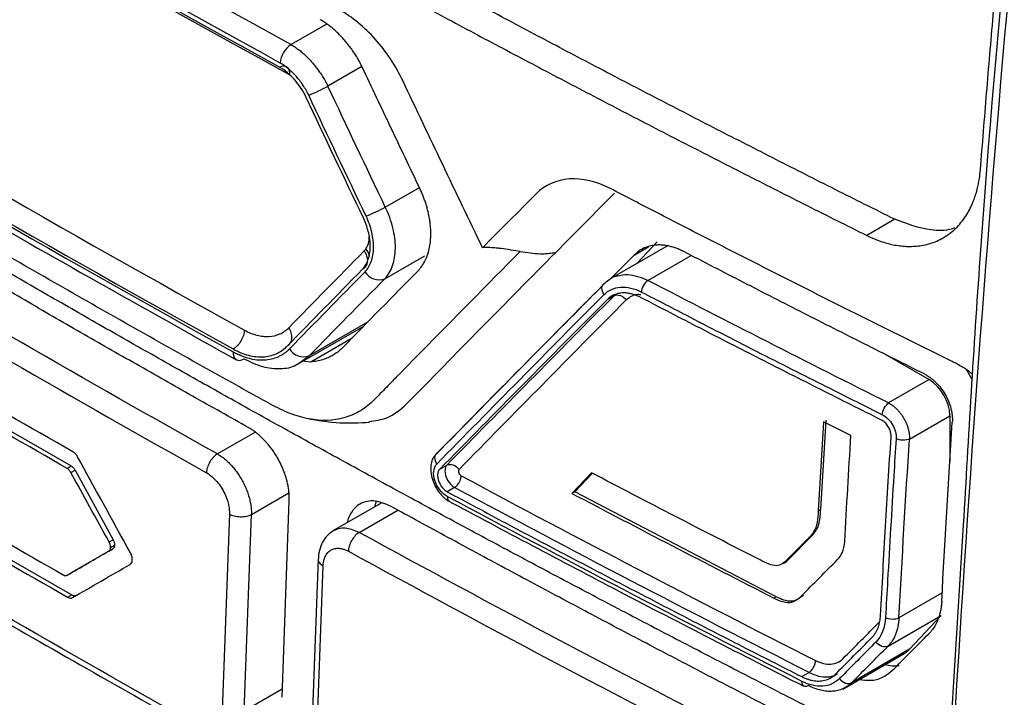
# Model space of a CAD drawing. Header units: millimetres. Extents: x -1263 to 1500, y -1080 to 1468.
# Tile 148 of 166: x 1074 to 1099, y 1019 to 1036. Entities that reach past the tile are written whole.
import ezdxf

# ---------------------------------------------------------------- set-up
doc = ezdxf.new("R2010")
doc.units = ezdxf.units.MM

msp = doc.modelspace()

# ---------------------------------------------------------------- linework, layer by layer
at = {"color": 250, "linetype": 'Continuous', "lineweight": 25}
for p, q in [((1080.648, 1035.246), (1081.553, 1035.768)), ((1082.455, 1034.684), (1081.59, 1034.184)), ((1083.05, 1031.108), (1083.918, 1031.609)), ((1089.384, 1029.889), (1089.755, 1030.104)), ((1083.038, 1029.287), (1084.053, 1029.873)), ((1089.732, 1029.245), (1090.835, 1029.882)), ((1081.117, 1027.33), (1082.606, 1028.19)), ((1080.836, 1027.133), (1081.117, 1027.33)), ((1079.725, 1025.377), (1078.774, 1024.828)), ((1079.641, 1023.288), (1080.594, 1023.838)), ((1082.385, 1022.831), (1083.37, 1023.399)), ((1097.226, 1021.294), (1096.123, 1020.657)), ((1080.428, 1018.843), (1079.457, 1018.282))]:
    msp.add_line(p, q, dxfattribs=at)
at = {"color": 7, "linetype": 'Continuous', "lineweight": 25}
for p, q in [((1096.016, 1030.799), (1095.304, 1030.389)), ((1090.249, 1030.135), (1088.773, 1029.283)), ((1089.966, 1030.225), (1089.453, 1029.676)), ((1089.384, 1029.889), (1088.802, 1029.3)), ((1088.872, 1028.855), (1088.695, 1028.752)), ((1080.774, 1027.085), (1082.501, 1028.082)), ((1095.7, 1027.407), (1096.891, 1026.72)), ((1080.927, 1027.197), (1081.15, 1027.171)), ((1097.84, 1026.967), (1097.991, 1026.712)), ((1096.891, 1026.72), (1095.862, 1026.126)), ((1072.023, 1026.26), (1075.054, 1024.523)), ((1094.133, 1023.416), (1094.271, 1025.684)), ((1094.901, 1025.294), (1094.203, 1025.645)), ((1096.391, 1025.206), (1097.421, 1025.801)), ((1097.421, 1025.801), (1097.422, 1024.63)), ((1074.948, 1024.461), (1075.054, 1024.523)), ((1075.045, 1024.357), (1075.151, 1024.418)), ((1075.151, 1024.418), (1076.121, 1022.646)), ((1084.437, 1024.439), (1084.613, 1024.542)), ((1088.299, 1024.348), (1087.8, 1023.824)), ((1087.872, 1023.866), (1088.324, 1024.336)), ((1084.812, 1023.972), (1084.624, 1023.865)), ((1087.872, 1023.866), (1087.8, 1023.824)), ((1092.997, 1021.194), (1087.872, 1023.866)), ((1080.42, 1018.634), (1080.605, 1023.64)), ((1082.813, 1023.623), (1082.772, 1023.477)), ((1082.945, 1023.577), (1081.715, 1022.867)), ((1094.133, 1023.416), (1094.069, 1023.379)), ((1071.775, 1023.13), (1075.067, 1021.243)), ((1079.081, 1023.3), (1078.896, 1018.294)), ((1079.457, 1018.282), (1079.641, 1023.288)), ((1097.761, 1023.015), (1096.987, 1010.595)), ((1076.018, 1022.587), (1076.121, 1022.646)), ((1093.842, 1022.705), (1093.238, 1022.1)), ((1093.302, 1022.137), (1093.905, 1022.741)), ((1093.905, 1022.741), (1093.842, 1022.705)), ((1076.112, 1022.414), (1075.056, 1021.803)), ((1076.009, 1022.354), (1076.113, 1022.414)), ((1076.055, 1022.447), (1076.158, 1022.506)), ((1081.342, 1022.158), (1081.155, 1017.141)), ((1093.302, 1022.137), (1093.238, 1022.1)), ((1081.28, 1016.973), (1081.466, 1021.979)), ((1074.95, 1021.742), (1075.056, 1021.803)), ((1074.962, 1021.182), (1075.067, 1021.243)), ((1075.088, 1021.171), (1075.193, 1021.232)), ((1092.997, 1021.194), (1092.94, 1021.161)), ((1095.847, 1019.937), (1097.198, 1020.717)), ((1097.198, 1020.717), (1096.396, 1019.857)), ((1096.396, 1019.857), (1094.919, 1019.005)), ((1094.694, 1018.844), (1096.257, 1019.747)), ((1093.648, 1019.16), (1093.838, 1019.268))]:
    msp.add_line(p, q, dxfattribs=at)
at = {"color": 250, "linetype": 'Continuous', "lineweight": 25, "flags": 128}
msp.add_lwpolyline([(1081.15, 1027.171), (1081.943, 1027.63), (1082.206, 1027.781)], dxfattribs=at)
at = {"color": 7, "linetype": 'Continuous', "lineweight": 25, "flags": 128}
for points in [[(1079.174, 1027.428), (1079.177, 1027.363), (1079.19, 1027.307), (1079.215, 1027.262), (1079.249, 1027.23), (1079.292, 1027.213), (1079.341, 1027.21), (1079.394, 1027.222), (1079.45, 1027.249)], [(1096.257, 1019.747), (1096.304, 1019.776), (1096.396, 1019.857)]]:
    msp.add_lwpolyline(points, dxfattribs=at)
at = {"color": 7, "linetype": 'Continuous', "lineweight": 25}
for centre, radius, start, end in [((1081.006, 1034.721), 0.634, 124.2658, 174.9603), ((1080.456, 1034.52), 0.179, 65.4193, 122.6242), ((1078.471, 1040.269), 6.837, 292.6077, 297.1421), ((1080.126, 1036.695), 6.305, 292.713, 297.629), ((1082.889, 1029.674), 0.415, 210.8012, 290.9809), ((1080.967, 1027.716), 0.414, 210.8809, 291.3419), ((1096.27, 1025.749), 1.153, 2.6059, 57.395), ((1096.01, 1020.379), 0.942, 255.4214, 277.3893)]:
    msp.add_arc(centre, radius, start, end, dxfattribs=at)
at = {"color": 250, "linetype": 'Continuous', "lineweight": 25}
for centre, radius, start, end in [((1080.413, 1034.516), 0.204, 348.2852, 54.9508), ((1082.247, 1029.78), 0.408, 12.4833, 41.1512)]:
    msp.add_arc(centre, radius, start, end, dxfattribs=at)
at = {"color": 7, "linetype": 'Continuous', "lineweight": 25}
for points, knots in [([(1098.198, 1032.06), (1098.251, 1032.712), (1098.355, 1034.017), (1098.522, 1035.978), (1098.695, 1037.943), (1098.876, 1039.911), (1099.064, 1041.882), (1099.259, 1043.856), (1099.462, 1045.834), (1099.673, 1047.815), (1099.89, 1049.799), (1100.116, 1051.786), (1100.348, 1053.777), (1100.588, 1055.771), (1100.754, 1057.103), (1100.837, 1057.769)], [0, 0, 0, 0, 0.076915, 0.153825, 0.230732, 0.307638, 0.384544, 0.461452, 0.538364, 0.615281, 0.692204, 0.769137, 0.846079, 0.923033, 1, 1, 1, 1]), ([(1088.313, 997.82), (1088.245, 997.789), (1088.01, 997.684), (1087.242, 997.675), (1085.953, 998.385), (1084.393, 999.297), (1082.097, 1000.619), (1078.118, 1002.916), (1071.162, 1006.949), (1064.559, 1010.677), (1059.76, 1013.559), (1058.218, 1014.342), (1057.38, 1015.085), (1056.821, 1015.775), (1056.123, 1016.91), (1055.602, 1018.551), (1054.904, 1020.515), (1052.924, 1026.252), (1050.988, 1031.921), (1049.082, 1037.46), (1048.517, 1039.217), (1048.649, 1040.764), (1048.784, 1043.779), (1048.929, 1046.287), (1049.044, 1048.283)], [0, 0, 0, 0, 0.0045366, 0.015785, 0.0429601, 0.070566, 0.0981719, 0.1632429, 0.2794412, 0.463154, 0.5090821, 0.5319949, 0.543264, 0.5545106, 0.5658073, 0.5923623, 0.6187114, 0.6447354, 0.8213791, 0.8440777, 0.8667393, 0.8895064, 0.9120523, 1, 1, 1, 1]), ([(1099.88, 1048.105), (1099.245, 1041.969), (1098.371, 1033.528), (1097.892, 1025.271), (1097.761, 1023.015)], [0, 0, 0, 0, 0.726758, 1, 1, 1, 1]), ([(1051.599, 1045.792), (1051.537, 1043.979), (1051.467, 1041.94), (1051.279, 1039.488), (1051.715, 1038.163), (1052.278, 1036.365), (1053.159, 1033.608), (1054.698, 1028.825), (1056.138, 1024.327), (1057.338, 1020.785), (1057.704, 1019.511), (1058.212, 1018.563), (1058.755, 1017.828), (1059.492, 1017.267), (1060.321, 1016.781), (1061.538, 1016.015), (1063.66, 1014.718), (1067.644, 1012.303), (1074.021, 1008.547), (1080.887, 1004.726), (1085.931, 1001.92), (1088.151, 1000.807), (1088.865, 1000.867), (1089.47, 1001.172), (1089.948, 1001.961), (1092.137, 1004.732), (1094.452, 1007.892), (1096.617, 1010.723), (1097.029, 1011.262)], [0, 0, 0, 0, 0.069215, 0.077838, 0.095071, 0.112544, 0.140001, 0.189031, 0.276584, 0.293888, 0.311143, 0.319663, 0.328142, 0.341082, 0.35425, 0.367419, 0.398456, 0.453878, 0.552839, 0.691245, 0.760457, 0.77753, 0.786017, 0.794506, 0.811757, 0.82906, 0.967485, 1, 1, 1, 1]), ([(1086.481, 1029.979), (1085.635, 1029.125), (1084.588, 1028.064), (1083.45, 1026.904), (1083.141, 1026.588), (1082.935, 1026.378), (1082.833, 1026.27), (1082.623, 1026.068), (1082.51, 1025.979), (1082.266, 1025.838), (1081.874, 1025.675), (1081.269, 1025.657), (1080.784, 1025.796), (1080.458, 1025.922), (1080.293, 1026.005), (1079.798, 1026.276), (1079.468, 1026.46), (1078.481, 1027.009), (1076.512, 1028.11), (1073.262, 1029.964), (1070.051, 1031.84), (1068.143, 1032.977), (1067.193, 1033.546), (1066.876, 1033.735), (1066.402, 1034.024), (1066.245, 1034.127), (1065.938, 1034.367), (1065.488, 1034.768), (1064.944, 1035.448), (1064.607, 1036.032), (1064.401, 1036.433), (1064.309, 1036.641), (1064.139, 1037.062), (1064.058, 1037.274), (1063.895, 1037.698), (1063.649, 1038.334), (1062.754, 1040.668), (1061.954, 1042.796), (1061.321, 1044.502)], [0, 0, 0, 0, 0.125, 0.15625, 0.171875, 0.171875, 0.1875, 0.1875, 0.203125, 0.203125, 0.21875, 0.25, 0.265625, 0.265625, 0.28125, 0.28125, 0.3125, 0.3125, 0.375, 0.5, 0.625, 0.6875, 0.6875, 0.71875, 0.71875, 0.734375, 0.734375, 0.75, 0.78125, 0.796875, 0.796875, 0.8125, 0.8125, 0.828125, 0.828125, 0.84375, 0.875, 1, 1, 1, 1]), ([(1096.016, 1030.799), (1095.51, 1031.052), (1094.499, 1031.557), (1092.991, 1032.321), (1091.49, 1033.088), (1089.994, 1033.859), (1088.506, 1034.634), (1087.024, 1035.414), (1085.549, 1036.198), (1084.081, 1036.986), (1082.619, 1037.778), (1081.164, 1038.574), (1079.715, 1039.374), (1078.273, 1040.178), (1076.838, 1040.987), (1075.409, 1041.799), (1074.462, 1042.345), (1073.989, 1042.617)], [0, 0, 0, 0, 0.066688, 0.133366, 0.200036, 0.266699, 0.333357, 0.400011, 0.466663, 0.533315, 0.599968, 0.666624, 0.733284, 0.79995, 0.866624, 0.933307, 1, 1, 1, 1]), ([(1073.279, 1042.207), (1073.753, 1041.935), (1074.7, 1041.39), (1076.129, 1040.577), (1077.564, 1039.769), (1079.006, 1038.964), (1080.454, 1038.164), (1081.909, 1037.368), (1083.371, 1036.576), (1084.839, 1035.788), (1086.314, 1035.004), (1087.795, 1034.224), (1089.284, 1033.449), (1090.779, 1032.677), (1092.28, 1031.91), (1093.788, 1031.147), (1094.799, 1030.641), (1095.304, 1030.389)], [0, 0, 0, 0, 0.066692, 0.133374, 0.200047, 0.266712, 0.333372, 0.400027, 0.46668, 0.533332, 0.599985, 0.666639, 0.733298, 0.799961, 0.866632, 0.933311, 1, 1, 1, 1]), ([(1094.895, 1017.835), (1094.399, 1018.087), (1093.406, 1018.591), (1091.924, 1019.353), (1090.447, 1020.117), (1088.978, 1020.886), (1087.514, 1021.658), (1086.057, 1022.433), (1084.606, 1023.213), (1083.162, 1023.996), (1081.724, 1024.782), (1080.292, 1025.572), (1078.866, 1026.366), (1077.447, 1027.164), (1076.034, 1027.965), (1074.627, 1028.77), (1073.227, 1029.578), (1071.833, 1030.39), (1070.445, 1031.206), (1069.063, 1032.025), (1067.688, 1032.848), (1066.319, 1033.675), (1064.957, 1034.505), (1063.6, 1035.339), (1062.25, 1036.176), (1060.907, 1037.018), (1059.569, 1037.862), (1058.238, 1038.711), (1056.913, 1039.563), (1055.595, 1040.418), (1054.721, 1040.992), (1054.284, 1041.278)], [0, 0, 0, 0, 0.034527, 0.069044, 0.103552, 0.138053, 0.172546, 0.207033, 0.241513, 0.275989, 0.31046, 0.344927, 0.379391, 0.413852, 0.448312, 0.482771, 0.517229, 0.551688, 0.586148, 0.620609, 0.655073, 0.68954, 0.724011, 0.758487, 0.792967, 0.827454, 0.861947, 0.896448, 0.930956, 0.965473, 1, 1, 1, 1]), ([(1083.501, 1034.314), (1083.313, 1034.711), (1083.068, 1035.076), (1082.514, 1035.694), (1082.203, 1035.949), (1081.884, 1036.132)], [0, 0, 0, 0, 0.5, 0.5, 1, 1, 1, 1]), ([(1082.466, 1034.665), (1082.447, 1034.705), (1082.407, 1034.785), (1082.341, 1034.902), (1082.27, 1035.016), (1082.194, 1035.127), (1082.114, 1035.234), (1082.03, 1035.337), (1081.944, 1035.434), (1081.855, 1035.526), (1081.764, 1035.612), (1081.672, 1035.69), (1081.579, 1035.762), (1081.486, 1035.826), (1081.423, 1035.861), (1081.392, 1035.879)], [0, 0, 0, 0, 0.076561, 0.153736, 0.23143, 0.309504, 0.387792, 0.466109, 0.544264, 0.622063, 0.699323, 0.775874, 0.851572, 0.926305, 1, 1, 1, 1]), ([(1080.648, 1035.246), (1080.677, 1035.229), (1080.735, 1035.195), (1080.822, 1035.134), (1080.909, 1035.066), (1080.995, 1034.99), (1081.08, 1034.907), (1081.164, 1034.818), (1081.245, 1034.723), (1081.323, 1034.623), (1081.397, 1034.519), (1081.467, 1034.41), (1081.532, 1034.299), (1081.571, 1034.222), (1081.59, 1034.184)], [0, 0, 0, 0, 0.078693, 0.158794, 0.240217, 0.322818, 0.406413, 0.490786, 0.575696, 0.660896, 0.746138, 0.831192, 0.915861, 1, 1, 1, 1]), ([(1065.787, 1035.001), (1067.926, 1033.725), (1072.342, 1031.09), (1076.904, 1028.54), (1079.257, 1027.226)], [0, 0, 0, 0, 0.484377, 1, 1, 1, 1]), ([(1081.03, 1033.912), (1080.989, 1033.999), (1080.897, 1034.155), (1080.791, 1034.293), (1080.681, 1034.419), (1080.622, 1034.476), (1080.497, 1034.582), (1080.432, 1034.63), (1080.359, 1034.67)], [0, 0, 0, 0, 0.25, 0.5, 0.5, 0.75, 0.75, 1, 1, 1, 1]), ([(1081.099, 1033.957), (1081.079, 1033.999), (1081.057, 1034.042), (1081.009, 1034.126), (1080.981, 1034.171), (1080.9, 1034.291), (1080.842, 1034.367), (1080.747, 1034.474), (1080.699, 1034.525), (1080.649, 1034.571), (1080.616, 1034.602), (1080.6, 1034.616), (1080.512, 1034.691), (1080.442, 1034.739), (1080.374, 1034.777)], [0, 0, 0, 0, 0.125, 0.125, 0.25, 0.25, 0.5, 0.5, 0.625, 0.6875, 0.6875, 0.75, 0.75, 1, 1, 1, 1]), ([(1083.927, 1031.589), (1083.682, 1032.102), (1083.193, 1033.126), (1082.708, 1034.153), (1082.466, 1034.665)], [0, 0, 0, 0, 0.500706, 1, 1, 1, 1]), ([(1095.304, 1030.389), (1095.35, 1030.366), (1095.445, 1030.321), (1095.591, 1030.262), (1095.743, 1030.211), (1095.9, 1030.168), (1096.063, 1030.135), (1096.231, 1030.114), (1096.401, 1030.107), (1096.574, 1030.115), (1096.747, 1030.139), (1096.919, 1030.182), (1097.09, 1030.244), (1097.331, 1030.365), (1097.601, 1030.576), (1097.85, 1030.897), (1098.016, 1031.229), (1098.116, 1031.542), (1098.174, 1031.816), (1098.191, 1031.986), (1098.198, 1032.06)], [0, 0, 0, 0, 0.03325, 0.067863, 0.10392, 0.141549, 0.180945, 0.222015, 0.264575, 0.308483, 0.353885, 0.401029, 0.449989, 0.500371, 0.619084, 0.724022, 0.814153, 0.890509, 0.952426, 1, 1, 1, 1]), ([(1088.783, 1031.58), (1088.422, 1031.765), (1088.062, 1031.847), (1087.409, 1031.804), (1087.116, 1031.677), (1086.889, 1031.449)], [0, 0, 0, 0, 0.5, 0.5, 1, 1, 1, 1]), ([(1084.208, 1030.374), (1084.208, 1030.412), (1084.209, 1030.489), (1084.202, 1030.607), (1084.189, 1030.724), (1084.171, 1030.841), (1084.148, 1030.956), (1084.12, 1031.069), (1084.088, 1031.18), (1084.052, 1031.287), (1084.014, 1031.391), (1083.972, 1031.492), (1083.942, 1031.557), (1083.927, 1031.589)], [0, 0, 0, 0, 0.101187, 0.200462, 0.297798, 0.393143, 0.486436, 0.577612, 0.666612, 0.753382, 0.837884, 0.920093, 1, 1, 1, 1]), ([(1097.483, 1027.178), (1096.015, 1027.9), (1093.827, 1028.992), (1091.297, 1030.281), (1090.038, 1030.929), (1089.5, 1031.208), (1089.141, 1031.394), (1088.962, 1031.489), (1088.783, 1031.58)], [0, 0, 0, 0, 0.5, 0.75, 0.875, 0.9375, 0.9375, 1, 1, 1, 1]), ([(1079.574, 1025.494), (1079.096, 1025.762), (1078.139, 1026.299), (1076.713, 1027.108), (1075.292, 1027.921), (1073.878, 1028.737), (1072.47, 1029.557), (1071.068, 1030.381), (1070.139, 1030.933), (1069.675, 1031.209)], [0, 0, 0, 0, 0.142864, 0.285722, 0.428574, 0.571426, 0.714278, 0.857136, 1, 1, 1, 1]), ([(1083.038, 1029.287), (1083.125, 1029.377), (1083.189, 1029.489), (1083.28, 1029.752), (1083.305, 1029.902), (1083.306, 1030.15), (1083.301, 1030.236), (1083.28, 1030.407), (1083.263, 1030.493), (1083.197, 1030.758), (1083.136, 1030.932), (1083.05, 1031.108)], [0, 0, 0, 0, 0.25, 0.25, 0.5, 0.5, 0.625, 0.625, 0.75, 0.75, 1, 1, 1, 1]), ([(1082.533, 1029.462), (1082.6, 1029.529), (1082.652, 1029.618), (1082.728, 1029.828), (1082.749, 1029.943), (1082.752, 1030.134), (1082.749, 1030.199), (1082.733, 1030.332), (1082.722, 1030.398), (1082.671, 1030.613), (1082.623, 1030.749), (1082.561, 1030.878)], [0, 0, 0, 0, 0.25, 0.25, 0.5, 0.5, 0.625, 0.625, 0.75, 0.75, 1, 1, 1, 1]), ([(1082.532, 1029.607), (1082.579, 1029.677), (1082.613, 1029.758), (1082.659, 1029.941), (1082.67, 1030.046), (1082.662, 1030.266), (1082.645, 1030.378), (1082.587, 1030.606), (1082.546, 1030.721), (1082.491, 1030.836)], [0, 0, 0, 0, 0.25, 0.25, 0.5, 0.5, 0.75, 0.75, 1, 1, 1, 1]), ([(1097.54, 1030.584), (1097.512, 1030.573), (1097.331, 1030.502), (1096.821, 1030.503), (1096.326, 1030.685), (1096.016, 1030.799)], [0, 0, 0, 0, 0.065071, 0.414729, 1, 1, 1, 1]), ([(1083.886, 1029.492), (1083.904, 1029.512), (1083.954, 1029.566), (1084.037, 1029.687), (1084.115, 1029.853), (1084.17, 1030.041), (1084.199, 1030.21), (1084.205, 1030.322), (1084.208, 1030.374)], [0, 0, 0, 0, 0.095268, 0.261774, 0.500664, 0.692033, 0.858564, 1, 1, 1, 1]), ([(1090.647, 1029.977), (1090.615, 1029.993), (1090.551, 1030.025), (1090.453, 1030.064), (1090.353, 1030.097), (1090.252, 1030.122), (1090.15, 1030.139), (1090.047, 1030.147), (1089.944, 1030.145), (1089.828, 1030.13), (1089.693, 1030.094), (1089.534, 1030.021), (1089.437, 1029.936), (1089.384, 1029.889)], [0, 0, 0, 0, 0.066491, 0.134646, 0.204467, 0.275953, 0.349106, 0.423927, 0.500416, 0.582253, 0.69281, 0.832068, 1, 1, 1, 1]), ([(1082.51, 1029.994), (1082.536, 1029.956), (1082.559, 1029.912), (1082.589, 1029.819), (1082.595, 1029.77), (1082.587, 1029.679), (1082.573, 1029.638), (1082.529, 1029.57), (1082.5, 1029.544), (1082.468, 1029.527)], [0, 0, 0, 0, 0.25, 0.25, 0.5, 0.5, 0.75, 0.75, 1, 1, 1, 1]), ([(1086.481, 1029.979), (1086.401, 1029.992), (1086.241, 1030.018), (1086.051, 1030.047), (1085.89, 1030.066), (1085.758, 1030.078), (1085.63, 1030.082), (1085.554, 1030.077), (1085.526, 1030.076)], [0, 0, 0, 0, 0.250013, 0.500195, 0.594981, 0.757368, 0.912901, 1, 1, 1, 1]), ([(1086.481, 1029.979), (1086.568, 1029.966), (1086.737, 1029.94), (1086.954, 1029.923), (1087.127, 1029.924), (1087.264, 1029.935), (1087.352, 1029.954), (1087.396, 1029.964)], [0, 0, 0, 0, 0.28467, 0.547032, 0.701161, 0.852085, 1, 1, 1, 1]), ([(1096.779, 1026.859), (1096.264, 1027.116), (1095.234, 1027.631), (1093.698, 1028.409), (1092.168, 1029.191), (1091.154, 1029.715), (1090.647, 1029.977)], [0, 0, 0, 0, 0.250127, 0.500165, 0.750121, 1, 1, 1, 1]), ([(1088.641, 1029.176), (1088.725, 1029.256), (1088.818, 1029.343), (1088.945, 1029.357), (1088.956, 1029.359)], [0, 0, 0, 0, 0.914656, 1, 1, 1, 1]), ([(1088.606, 1029.138), (1087.952, 1028.479), (1086.506, 1027.022), (1085.094, 1025.584), (1084.321, 1024.797)], [0, 0, 0, 0, 0.452481, 1, 1, 1, 1]), ([(1088.618, 1028.883), (1088.584, 1028.931), (1088.56, 1028.995), (1088.569, 1029.109), (1088.601, 1029.154), (1088.641, 1029.176)], [0, 0, 0, 0, 0.5, 0.5, 1, 1, 1, 1]), ([(1089.732, 1029.245), (1089.695, 1029.221), (1089.651, 1029.175), (1089.588, 1029.061), (1089.57, 1028.997), (1089.567, 1028.949)], [0, 0, 0, 0, 0.5, 0.5, 1, 1, 1, 1]), ([(1088.618, 1028.883), (1088.73, 1028.996), (1088.877, 1029.062), (1089.205, 1029.085), (1089.388, 1029.042), (1089.567, 1028.949)], [0, 0, 0, 0, 0.5, 0.5, 1, 1, 1, 1]), ([(1089.548, 1028.811), (1089.518, 1028.826), (1089.458, 1028.856), (1089.364, 1028.889), (1089.269, 1028.913), (1089.171, 1028.926), (1089.07, 1028.926), (1088.955, 1028.908), (1088.821, 1028.86), (1088.74, 1028.791), (1088.695, 1028.752)], [0, 0, 0, 0, 0.092137, 0.188209, 0.288218, 0.392167, 0.500057, 0.624898, 0.791567, 1, 1, 1, 1]), ([(1088.872, 1028.855), (1088.912, 1028.876), (1088.972, 1028.882), (1089.094, 1028.84), (1089.15, 1028.793), (1089.184, 1028.746)], [0, 0, 0, 0, 0.5, 0.5, 1, 1, 1, 1]), ([(1089.567, 1028.949), (1089.974, 1028.738), (1090.989, 1028.213), (1092.592, 1027.392), (1094.23, 1026.563), (1095.26, 1026.048), (1095.701, 1025.827)], [0, 0, 0, 0, 0.200557, 0.500002, 0.786116, 1, 1, 1, 1]), ([(1095.677, 1025.691), (1095.163, 1025.949), (1094.134, 1026.464), (1092.598, 1027.242), (1091.069, 1028.024), (1090.055, 1028.549), (1089.548, 1028.811)], [0, 0, 0, 0, 0.250016, 0.500017, 0.75001, 1, 1, 1, 1]), ([(1079.463, 1027.98), (1079.461, 1027.94), (1079.453, 1027.894), (1079.422, 1027.798), (1079.4, 1027.747), (1079.343, 1027.654), (1079.31, 1027.611), (1079.242, 1027.543), (1079.208, 1027.518), (1079.175, 1027.499)], [0, 0, 0, 0, 0.25, 0.25, 0.5, 0.5, 0.75, 0.75, 1, 1, 1, 1]), ([(1079.463, 1027.98), (1079.569, 1027.921), (1079.675, 1027.878), (1079.835, 1027.837), (1079.888, 1027.827), (1079.989, 1027.816), (1080.039, 1027.814), (1080.187, 1027.821), (1080.278, 1027.842), (1080.45, 1027.919), (1080.526, 1027.972), (1080.592, 1028.039)], [0, 0, 0, 0, 0.25, 0.25, 0.375, 0.375, 0.5, 0.5, 0.75, 0.75, 1, 1, 1, 1]), ([(1080.548, 1027.57), (1080.58, 1027.588), (1080.61, 1027.614), (1080.654, 1027.682), (1080.668, 1027.724), (1080.677, 1027.815), (1080.671, 1027.864), (1080.641, 1027.957), (1080.618, 1028.001), (1080.592, 1028.039)], [0, 0, 0, 0, 0.25, 0.25, 0.5, 0.5, 0.75, 0.75, 1, 1, 1, 1]), ([(1079.174, 1027.428), (1079.22, 1027.405), (1079.279, 1027.376), (1079.334, 1027.351), (1079.357, 1027.341), (1079.367, 1027.337), (1079.373, 1027.334), (1079.374, 1027.333), (1079.445, 1027.303), (1079.514, 1027.28), (1079.649, 1027.246), (1079.715, 1027.233), (1079.844, 1027.219), (1079.907, 1027.217), (1080.097, 1027.227), (1080.213, 1027.254), (1080.347, 1027.314), (1080.387, 1027.334), (1080.431, 1027.36), (1080.45, 1027.372), (1080.462, 1027.38), (1080.469, 1027.385), (1080.514, 1027.416), (1080.56, 1027.454), (1080.611, 1027.503)], [0, 0, 0, 0, 0.0625, 0.09375, 0.109375, 0.117187, 0.117187, 0.125, 0.125, 0.25, 0.25, 0.375, 0.375, 0.5, 0.5, 0.75, 0.75, 0.8125, 0.84375, 0.859375, 0.859375, 0.875, 0.875, 1, 1, 1, 1]), ([(1079.175, 1027.499), (1079.308, 1027.426), (1079.437, 1027.374), (1079.63, 1027.323), (1079.694, 1027.311), (1079.819, 1027.296), (1079.878, 1027.295), (1080.056, 1027.305), (1080.17, 1027.331), (1080.373, 1027.422), (1080.465, 1027.485), (1080.546, 1027.569)], [0, 0, 0, 0, 0.25, 0.25, 0.375, 0.375, 0.5, 0.5, 0.75, 0.75, 1, 1, 1, 1]), ([(1081.965, 1027.535), (1081.937, 1027.508), (1081.882, 1027.455), (1081.793, 1027.387), (1081.697, 1027.326), (1081.585, 1027.27), (1081.455, 1027.221), (1081.306, 1027.185), (1081.202, 1027.176), (1081.15, 1027.171)], [0, 0, 0, 0, 0.1243761, 0.2487036, 0.3734301, 0.4989992, 0.6669875, 0.8336278, 1, 1, 1, 1]), ([(1079.45, 1027.249), (1079.609, 1027.174), (1079.928, 1027.023), (1080.38, 1026.985), (1080.689, 1027.026), (1080.818, 1027.12), (1080.836, 1027.133)], [0, 0, 0, 0, 0.315801, 0.632148, 0.948488, 1, 1, 1, 1]), ([(1097.999, 1026.847), (1097.98, 1026.865), (1097.89, 1026.949), (1097.742, 1027.035), (1097.589, 1027.125), (1097.511, 1027.164), (1097.483, 1027.178)], [0, 0, 0, 0, 0.12067, 0.558462, 0.837021, 1, 1, 1, 1]), ([(1096.779, 1026.859), (1096.803, 1026.845), (1096.853, 1026.819), (1096.926, 1026.77), (1096.997, 1026.714), (1097.088, 1026.63), (1097.194, 1026.509), (1097.302, 1026.346), (1097.389, 1026.169), (1097.45, 1025.987), (1097.486, 1025.803), (1097.484, 1025.689), (1097.483, 1025.633)], [0, 0, 0, 0, 0.06291, 0.125185, 0.187438, 0.250282, 0.375143, 0.500024, 0.623868, 0.749257, 0.875238, 1, 1, 1, 1]), ([(1082.632, 1025.651), (1082.79, 1025.673), (1083.155, 1025.723), (1083.429, 1025.958), (1083.584, 1026.091)], [0, 0, 0, 0, 0.432568, 1, 1, 1, 1]), ([(1095.7, 1025.827), (1095.703, 1025.875), (1095.721, 1025.939), (1095.783, 1026.054), (1095.826, 1026.1), (1095.863, 1026.125)], [0, 0, 0, 0, 0.5, 0.5, 1, 1, 1, 1]), ([(1095.862, 1026.126), (1095.884, 1026.113), (1095.929, 1026.088), (1095.994, 1026.039), (1096.057, 1025.983), (1096.117, 1025.92), (1096.173, 1025.851), (1096.224, 1025.776), (1096.269, 1025.697), (1096.308, 1025.616), (1096.341, 1025.533), (1096.366, 1025.449), (1096.383, 1025.365), (1096.392, 1025.284), (1096.392, 1025.232), (1096.391, 1025.206)], [0, 0, 0, 0, 0.076591, 0.1532209, 0.2298941, 0.3066153, 0.3833888, 0.4602192, 0.537111, 0.6140686, 0.6910966, 0.7681992, 0.8453811, 0.9226465, 1, 1, 1, 1]), ([(1081.126, 1025.716), (1081.381, 1025.676), (1081.885, 1025.596), (1082.394, 1025.621), (1082.645, 1025.633)], [0, 0, 0, 0, 0.506496, 1, 1, 1, 1]), ([(1095.923, 1025.263), (1095.923, 1025.28), (1095.924, 1025.316), (1095.914, 1025.372), (1095.898, 1025.429), (1095.873, 1025.485), (1095.843, 1025.538), (1095.807, 1025.587), (1095.766, 1025.629), (1095.723, 1025.666), (1095.692, 1025.683), (1095.677, 1025.691)], [0, 0, 0, 0, 0.11189, 0.223516, 0.334906, 0.446091, 0.557102, 0.667967, 0.778718, 0.889386, 1, 1, 1, 1]), ([(1095.701, 1025.827), (1095.799, 1025.778), (1095.895, 1025.682), (1096.025, 1025.457), (1096.059, 1025.327), (1096.052, 1025.216)], [0, 0, 0, 0, 0.5, 0.5, 1, 1, 1, 1]), ([(1080.605, 1023.64), (1080.606, 1023.676), (1080.607, 1023.746), (1080.599, 1023.856), (1080.584, 1023.967), (1080.562, 1024.078), (1080.534, 1024.189), (1080.5, 1024.3), (1080.46, 1024.408), (1080.415, 1024.515), (1080.366, 1024.618), (1080.312, 1024.718), (1080.254, 1024.815), (1080.194, 1024.907), (1080.13, 1024.994), (1080.064, 1025.076), (1079.996, 1025.153), (1079.927, 1025.225), (1079.857, 1025.29), (1079.787, 1025.35), (1079.716, 1025.405), (1079.645, 1025.453), (1079.597, 1025.481), (1079.574, 1025.494)], [0, 0, 0, 0, 0.053543, 0.106492, 0.158847, 0.210609, 0.261777, 0.312351, 0.362333, 0.411722, 0.460519, 0.508724, 0.556337, 0.603359, 0.649789, 0.695629, 0.740878, 0.785538, 0.829608, 0.873088, 0.91598, 0.958284, 1, 1, 1, 1]), ([(1095.655, 1020.714), (1095.697, 1021.471), (1095.781, 1022.985), (1095.876, 1024.503), (1095.923, 1025.263)], [0, 0, 0, 0, 0.499888, 1, 1, 1, 1]), ([(1096.052, 1025.216), (1096.032, 1024.9), (1095.984, 1024.14), (1095.912, 1022.94), (1095.842, 1021.739), (1095.801, 1020.982), (1095.783, 1020.665)], [0, 0, 0, 0, 0.207396, 0.499999, 0.790857, 1, 1, 1, 1]), ([(1096.391, 1025.206), (1096.351, 1025.187), (1096.289, 1025.173), (1096.159, 1025.177), (1096.095, 1025.194), (1096.052, 1025.216)], [0, 0, 0, 0, 0.5, 0.5, 1, 1, 1, 1]), ([(1084.382, 1024.863), (1084.342, 1024.841), (1084.31, 1024.795), (1084.3, 1024.68), (1084.323, 1024.616), (1084.357, 1024.568)], [0, 0, 0, 0, 0.5, 0.5, 1, 1, 1, 1]), ([(1078.774, 1024.828), (1078.742, 1024.809), (1078.708, 1024.782), (1078.641, 1024.712), (1078.609, 1024.669), (1078.555, 1024.577), (1078.534, 1024.527), (1078.505, 1024.433), (1078.498, 1024.389), (1078.496, 1024.35)], [0, 0, 0, 0, 0.25, 0.25, 0.5, 0.5, 0.75, 0.75, 1, 1, 1, 1]), ([(1078.774, 1024.828), (1078.801, 1024.812), (1078.857, 1024.779), (1078.94, 1024.718), (1079.022, 1024.648), (1079.104, 1024.568), (1079.184, 1024.479), (1079.26, 1024.382), (1079.333, 1024.277), (1079.401, 1024.165), (1079.462, 1024.047), (1079.516, 1023.923), (1079.562, 1023.797), (1079.599, 1023.668), (1079.625, 1023.539), (1079.641, 1023.41), (1079.641, 1023.329), (1079.641, 1023.288)], [0, 0, 0, 0, 0.058758, 0.118643, 0.179657, 0.2418, 0.305071, 0.369473, 0.435005, 0.501668, 0.569462, 0.638387, 0.708445, 0.779634, 0.851957, 0.925412, 1, 1, 1, 1]), ([(1084.321, 1024.797), (1084.293, 1024.762), (1084.239, 1024.69), (1084.203, 1024.537), (1084.204, 1024.365), (1084.243, 1024.182), (1084.318, 1024.002), (1084.42, 1023.841), (1084.543, 1023.706), (1084.632, 1023.65), (1084.676, 1023.622)], [0, 0, 0, 0, 0.127694, 0.254418, 0.380544, 0.50589, 0.630983, 0.755058, 0.878007, 1, 1, 1, 1]), ([(1074.981, 1024.438), (1074.976, 1024.442), (1074.965, 1024.451), (1074.954, 1024.458), (1074.948, 1024.461)], [0, 0, 0, 0, 0.487125, 1, 1, 1, 1]), ([(1075.023, 1024.391), (1075.017, 1024.4), (1075.004, 1024.417), (1074.989, 1024.431), (1074.981, 1024.438)], [0, 0, 0, 0, 0.501306, 1, 1, 1, 1]), ([(1075.045, 1024.357), (1075.042, 1024.363), (1075.035, 1024.375), (1075.027, 1024.386), (1075.023, 1024.391)], [0, 0, 0, 0, 0.512853, 1, 1, 1, 1]), ([(1075.054, 1024.523), (1075.064, 1024.517), (1075.082, 1024.505), (1075.108, 1024.481), (1075.132, 1024.452), (1075.145, 1024.429), (1075.151, 1024.418)], [0, 0, 0, 0, 0.254771, 0.499595, 0.744627, 1, 1, 1, 1]), ([(1078.496, 1024.35), (1078.514, 1024.34), (1078.545, 1024.322), (1078.589, 1024.29), (1078.661, 1024.233), (1078.803, 1024.094), (1078.964, 1023.848), (1079.05, 1023.596), (1079.074, 1023.449), (1079.081, 1023.365), (1079.081, 1023.325), (1079.081, 1023.3)], [0, 0, 0, 0, 0.056292, 0.095945, 0.141687, 0.287438, 0.570898, 0.784688, 0.892067, 0.93367, 1, 1, 1, 1]), ([(1084.625, 1023.747), (1084.559, 1023.783), (1084.493, 1023.84), (1084.384, 1023.981), (1084.339, 1024.064), (1084.284, 1024.232), (1084.274, 1024.317), (1084.29, 1024.464), (1084.316, 1024.526), (1084.357, 1024.568)], [0, 0, 0, 0, 0.25, 0.25, 0.5, 0.5, 0.75, 0.75, 1, 1, 1, 1]), ([(1084.566, 1024.402), (1084.565, 1024.327), (1084.591, 1024.236), (1084.682, 1024.078), (1084.746, 1024.01), (1084.812, 1023.972)], [0, 0, 0, 0, 0.5, 0.5, 1, 1, 1, 1]), ([(1084.613, 1024.542), (1084.653, 1024.564), (1084.715, 1024.57), (1084.837, 1024.529), (1084.894, 1024.482), (1084.928, 1024.435)], [0, 0, 0, 0, 0.5, 0.5, 1, 1, 1, 1]), ([(1084.928, 1024.435), (1084.911, 1024.418), (1084.908, 1024.385), (1084.931, 1024.316), (1084.955, 1024.285), (1084.981, 1024.272)], [0, 0, 0, 0, 0.5, 0.5, 1, 1, 1, 1]), ([(1084.382, 1024.296), (1084.382, 1024.279), (1084.382, 1024.247), (1084.391, 1024.194), (1084.405, 1024.142), (1084.425, 1024.09), (1084.451, 1024.041), (1084.48, 1023.996), (1084.513, 1023.954), (1084.549, 1023.918), (1084.586, 1023.887), (1084.612, 1023.872), (1084.624, 1023.865)], [0, 0, 0, 0, 0.10524, 0.209295, 0.312171, 0.413876, 0.514419, 0.613808, 0.712051, 0.809158, 0.905138, 1, 1, 1, 1]), ([(1084.812, 1023.972), (1084.823, 1023.98), (1084.845, 1023.995), (1084.877, 1024.027), (1084.905, 1024.063), (1084.929, 1024.1), (1084.947, 1024.137), (1084.961, 1024.172), (1084.971, 1024.202), (1084.976, 1024.229), (1084.98, 1024.252), (1084.981, 1024.265), (1084.981, 1024.272)], [0, 0, 0, 0, 0.1292686, 0.257759, 0.3823409, 0.500281, 0.6095051, 0.7086924, 0.7972314, 0.8750587, 0.9424669, 1, 1, 1, 1]), ([(1084.624, 1023.865), (1085.12, 1023.6), (1086.11, 1023.07), (1087.605, 1022.281), (1089.105, 1021.495), (1090.613, 1020.713), (1092.126, 1019.934), (1093.141, 1019.418), (1093.648, 1019.16)], [0, 0, 0, 0, 0.166552, 0.333145, 0.499783, 0.666469, 0.833207, 1, 1, 1, 1]), ([(1083.185, 1023.497), (1083.052, 1023.554), (1082.844, 1023.642), (1082.583, 1023.629), (1082.36, 1023.55), (1082.185, 1023.365), (1082.098, 1023.178), (1082.082, 1023.081), (1082.081, 1023.078)], [0, 0, 0, 0, 0.265433, 0.414284, 0.573519, 0.817132, 0.994122, 1, 1, 1, 1]), ([(1084.621, 1023.651), (1086.074, 1022.877), (1089.073, 1021.28), (1092.129, 1019.719), (1093.705, 1018.915)], [0, 0, 0, 0, 0.484376, 1, 1, 1, 1]), ([(1084.626, 1023.735), (1084.629, 1023.711), (1084.632, 1023.673), (1084.653, 1023.639), (1084.669, 1023.627), (1084.676, 1023.622)], [0, 0, 0, 0, 0.48346, 0.742662, 1, 1, 1, 1]), ([(1068.373, 1023.484), (1069.868, 1022.601), (1073.17, 1020.649), (1076.549, 1018.741), (1078.4, 1017.696)], [0, 0, 0, 0, 0.4524822, 1, 1, 1, 1]), ([(1093.509, 1018.027), (1093.011, 1018.284), (1092.014, 1018.797), (1090.527, 1019.571), (1089.046, 1020.348), (1087.571, 1021.13), (1086.103, 1021.915), (1084.64, 1022.704), (1083.67, 1023.233), (1083.185, 1023.497)], [0, 0, 0, 0, 0.142919, 0.285812, 0.428683, 0.571534, 0.714369, 0.85719, 1, 1, 1, 1]), ([(1093.905, 1022.741), (1093.942, 1022.779), (1093.978, 1022.82), (1094.038, 1022.914), (1094.062, 1022.967), (1094.116, 1023.143), (1094.125, 1023.28), (1094.133, 1023.416)], [0, 0, 0, 0, 0.25, 0.25, 0.5, 0.5, 1, 1, 1, 1]), ([(1079.081, 1023.3), (1079.114, 1023.281), (1079.156, 1023.264), (1079.253, 1023.239), (1079.307, 1023.232), (1079.416, 1023.229), (1079.471, 1023.234), (1079.566, 1023.255), (1079.608, 1023.27), (1079.641, 1023.288)], [0, 0, 0, 0, 0.25, 0.25, 0.5, 0.5, 0.75, 0.75, 1, 1, 1, 1]), ([(1081.747, 1022.885), (1081.69, 1022.846), (1081.575, 1022.768), (1081.449, 1022.588), (1081.362, 1022.374), (1081.348, 1022.213), (1081.341, 1022.134)], [0, 0, 0, 0, 0.25397, 0.50743, 0.757194, 1, 1, 1, 1]), ([(1082.385, 1022.831), (1082.353, 1022.811), (1082.319, 1022.784), (1082.253, 1022.714), (1082.221, 1022.671), (1082.168, 1022.578), (1082.147, 1022.529), (1082.119, 1022.435), (1082.111, 1022.39), (1082.11, 1022.352)], [0, 0, 0, 0, 0.25, 0.25, 0.5, 0.5, 0.75, 0.75, 1, 1, 1, 1]), ([(1076.038, 1022.544), (1076.035, 1022.551), (1076.029, 1022.566), (1076.022, 1022.58), (1076.018, 1022.587)], [0, 0, 0, 0, 0.487095, 1, 1, 1, 1]), ([(1076.121, 1022.646), (1076.127, 1022.634), (1076.139, 1022.611), (1076.151, 1022.575), (1076.157, 1022.54), (1076.158, 1022.518), (1076.158, 1022.506)], [0, 0, 0, 0, 0.254753, 0.499544, 0.744569, 1, 1, 1, 1]), ([(1076.01, 1022.354), (1076.013, 1022.357), (1076.02, 1022.361), (1076.026, 1022.367), (1076.029, 1022.37)], [0, 0, 0, 0, 0.5126747, 1, 1, 1, 1]), ([(1076.029, 1022.37), (1076.034, 1022.376), (1076.043, 1022.387), (1076.047, 1022.402), (1076.05, 1022.41)], [0, 0, 0, 0, 0.500779, 1, 1, 1, 1]), ([(1076.053, 1022.483), (1076.052, 1022.493), (1076.049, 1022.513), (1076.042, 1022.534), (1076.038, 1022.544)], [0, 0, 0, 0, 0.501385, 1, 1, 1, 1]), ([(1076.05, 1022.41), (1076.051, 1022.416), (1076.054, 1022.427), (1076.055, 1022.44), (1076.055, 1022.447)], [0, 0, 0, 0, 0.486706, 1, 1, 1, 1]), ([(1076.055, 1022.447), (1076.055, 1022.453), (1076.055, 1022.465), (1076.054, 1022.477), (1076.053, 1022.483)], [0, 0, 0, 0, 0.512891, 1, 1, 1, 1]), ([(1076.158, 1022.506), (1076.157, 1022.496), (1076.155, 1022.475), (1076.146, 1022.448), (1076.132, 1022.427), (1076.119, 1022.418), (1076.112, 1022.414)], [0, 0, 0, 0, 0.255705, 0.500811, 0.745499, 1, 1, 1, 1]), ([(1081.466, 1021.979), (1081.467, 1021.996), (1081.469, 1022.04), (1081.484, 1022.128), (1081.525, 1022.244), (1081.6, 1022.343), (1081.695, 1022.403), (1081.789, 1022.428), (1081.883, 1022.429), (1081.972, 1022.411), (1082.045, 1022.385), (1082.09, 1022.362), (1082.11, 1022.352)], [0, 0, 0, 0, 0.046748, 0.118411, 0.255235, 0.42603, 0.544244, 0.657657, 0.773866, 0.85982, 0.939564, 1, 1, 1, 1]), ([(1093.176, 1022.048), (1093.181, 1022.049), (1093.233, 1022.06), (1093.27, 1022.101), (1093.302, 1022.137)], [0, 0, 0, 0, 0.1106077, 1, 1, 1, 1]), ([(1074.849, 1021.751), (1074.854, 1021.748), (1074.864, 1021.743), (1074.874, 1021.739), (1074.878, 1021.738)], [0, 0, 0, 0, 0.512971, 1, 1, 1, 1]), ([(1074.878, 1021.738), (1074.886, 1021.735), (1074.902, 1021.731), (1074.916, 1021.732), (1074.923, 1021.733)], [0, 0, 0, 0, 0.50088, 1, 1, 1, 1]), ([(1074.923, 1021.733), (1074.928, 1021.734), (1074.937, 1021.736), (1074.946, 1021.74), (1074.95, 1021.742)], [0, 0, 0, 0, 0.486644, 1, 1, 1, 1]), ([(1075.067, 1021.243), (1075.079, 1021.237), (1075.102, 1021.225), (1075.135, 1021.219), (1075.166, 1021.219), (1075.184, 1021.228), (1075.193, 1021.232)], [0, 0, 0, 0, 0.247857, 0.497858, 0.74843, 1, 1, 1, 1]), ([(1093.69, 1021.242), (1093.648, 1021.2), (1093.604, 1021.161), (1093.505, 1021.102), (1093.449, 1021.083), (1093.266, 1021.072), (1093.129, 1021.125), (1092.997, 1021.194)], [0, 0, 0, 0, 0.25, 0.25, 0.5, 0.5, 1, 1, 1, 1]), ([(1097.214, 1021.083), (1097.211, 1021.049), (1097.206, 1020.981), (1097.192, 1020.883), (1097.173, 1020.788), (1097.148, 1020.698), (1097.11, 1020.592), (1097.056, 1020.475), (1096.98, 1020.354), (1096.918, 1020.287), (1096.887, 1020.253)], [0, 0, 0, 0, 0.1001015, 0.1996739, 0.2990896, 0.3987229, 0.4989455, 0.6661933, 0.8326308, 1, 1, 1, 1]), ([(1095.435, 1020.154), (1095.453, 1020.174), (1095.489, 1020.212), (1095.534, 1020.279), (1095.571, 1020.348), (1095.6, 1020.421), (1095.622, 1020.494), (1095.639, 1020.568), (1095.65, 1020.641), (1095.653, 1020.69), (1095.655, 1020.714)], [0, 0, 0, 0, 0.145668, 0.28543, 0.419285, 0.547235, 0.66928, 0.785422, 0.895661, 1, 1, 1, 1]), ([(1095.783, 1020.665), (1095.826, 1020.643), (1095.89, 1020.627), (1096.021, 1020.624), (1096.083, 1020.638), (1096.123, 1020.657)], [0, 0, 0, 0, 0.5, 0.5, 1, 1, 1, 1]), ([(1096.123, 1020.657), (1096.121, 1020.622), (1096.116, 1020.549), (1096.099, 1020.441), (1096.072, 1020.333), (1096.035, 1020.225), (1095.986, 1020.121), (1095.924, 1020.022), (1095.873, 1019.966), (1095.847, 1019.937)], [0, 0, 0, 0, 0.119635, 0.24701, 0.382124, 0.52498, 0.675577, 0.833917, 1, 1, 1, 1]), ([(1095.959, 1019.321), (1096.113, 1019.476), (1096.422, 1019.786), (1096.732, 1020.097), (1096.887, 1020.253)], [0, 0, 0, 0, 0.499995, 1, 1, 1, 1]), ([(1095.847, 1019.937), (1095.808, 1019.915), (1095.749, 1019.909), (1095.629, 1019.95), (1095.573, 1019.995), (1095.538, 1020.041)], [0, 0, 0, 0, 0.5, 0.5, 1, 1, 1, 1]), ([(1094, 1019.569), (1094.139, 1019.5), (1094.268, 1019.47), (1094.513, 1019.488), (1094.616, 1019.535), (1094.701, 1019.619)], [0, 0, 0, 0, 0.5, 0.5, 1, 1, 1, 1]), ([(1093.838, 1019.268), (1093.847, 1019.275), (1093.867, 1019.29), (1093.897, 1019.32), (1093.926, 1019.356), (1093.955, 1019.403), (1093.976, 1019.448), (1093.99, 1019.493), (1093.997, 1019.531), (1093.999, 1019.557), (1094, 1019.569)], [0, 0, 0, 0, 0.117239, 0.240982, 0.36948, 0.500504, 0.683501, 0.759792, 0.883225, 1, 1, 1, 1]), ([(1095.118, 1019.089), (1095.211, 1019.076), (1095.421, 1019.048), (1095.715, 1019.124), (1095.878, 1019.255), (1095.959, 1019.321)], [0, 0, 0, 0, 0.2861, 0.641987, 1, 1, 1, 1]), ([(1093.648, 1019.16), (1093.676, 1019.147), (1093.731, 1019.121), (1093.813, 1019.091), (1093.895, 1019.068), (1093.974, 1019.054), (1094.051, 1019.047), (1094.152, 1019.049), (1094.271, 1019.072), (1094.401, 1019.128), (1094.472, 1019.191), (1094.508, 1019.222)], [0, 0, 0, 0, 0.0847532, 0.1689744, 0.2526651, 0.3358267, 0.4184604, 0.5005678, 0.6673004, 0.8337778, 1, 1, 1, 1]), ([(1094.61, 1019.109), (1094.553, 1019.052), (1094.489, 1019.007), (1094.347, 1018.943), (1094.268, 1018.924), (1094.02, 1018.906), (1093.836, 1018.948), (1093.654, 1019.04)], [0, 0, 0, 0, 0.25, 0.25, 0.5, 0.5, 1, 1, 1, 1]), ([(1094.61, 1019.109), (1094.645, 1019.063), (1094.701, 1019.018), (1094.821, 1018.977), (1094.88, 1018.983), (1094.919, 1019.005)], [0, 0, 0, 0, 0.5, 0.5, 1, 1, 1, 1]), ([(1093.821, 1018.932), (1093.783, 1018.907), (1093.738, 1018.896), (1093.673, 1018.933), (1093.656, 1018.979), (1093.656, 1019.028)], [0, 0, 0, 0, 0.5, 0.5, 1, 1, 1, 1]), ([(1094.699, 1018.851), (1094.678, 1018.843), (1094.637, 1018.825), (1094.571, 1018.807), (1094.503, 1018.793), (1094.41, 1018.783), (1094.288, 1018.784), (1094.137, 1018.809), (1093.98, 1018.856), (1093.874, 1018.907), (1093.821, 1018.932)], [0, 0, 0, 0, 0.08328, 0.166558, 0.249831, 0.333101, 0.497332, 0.663222, 0.830777, 1, 1, 1, 1])]:
    msp.add_open_spline(points, degree=3, knots=knots, dxfattribs=at)
for points in [[(1100.028, 1047.908), (1098.66, 1035.22), (1097.711, 1022.711), (1097.134, 1010.394)], [(1080.648, 1035.246), (1075.54, 1038.049), (1070.557, 1040.926), (1065.701, 1043.875)], [(1080.374, 1034.777), (1075.261, 1037.583), (1070.272, 1040.463), (1065.412, 1043.414)], [(1080.359, 1034.67), (1075.252, 1037.474), (1070.267, 1040.351), (1065.412, 1043.299)], [(1080.612, 1034.474), (1075.51, 1037.275), (1070.53, 1040.15), (1065.678, 1043.095)], [(1066.019, 1035.741), (1070.401, 1033.097), (1074.884, 1030.51), (1079.463, 1027.98)], [(1065.705, 1035.203), (1070.096, 1032.555), (1074.587, 1029.963), (1079.174, 1027.428)], [(1065.718, 1035.267), (1070.106, 1032.621), (1074.591, 1030.031), (1079.175, 1027.499)], [(1083.05, 1031.108), (1082.561, 1032.132), (1082.074, 1033.157), (1081.59, 1034.184)], [(1085.526, 1030.076), (1084.846, 1031.486), (1084.171, 1032.898), (1083.501, 1034.314)], [(1082.491, 1030.836), (1082.001, 1031.859), (1081.514, 1032.885), (1081.03, 1033.912)], [(1082.561, 1030.878), (1082.071, 1031.903), (1081.584, 1032.929), (1081.099, 1033.957)], [(1086.889, 1031.449), (1086.433, 1030.99), (1085.978, 1030.532), (1085.526, 1030.076)], [(1088.885, 1031.463), (1088.386, 1030.962), (1087.889, 1030.462), (1087.396, 1029.964)], [(1078.774, 1024.828), (1075.422, 1026.703), (1072.122, 1028.608), (1068.874, 1030.543)], [(1068.587, 1030.071), (1071.838, 1028.134), (1075.141, 1026.227), (1078.496, 1024.35)], [(1080.592, 1028.039), (1081.226, 1028.688), (1081.866, 1029.34), (1082.51, 1029.994)], [(1082.51, 1029.994), (1082.526, 1030.01), (1082.541, 1030.028), (1082.554, 1030.049)], [(1083.584, 1026.091), (1084.837, 1027.372), (1086.107, 1028.663), (1087.396, 1029.964)], [(1082.468, 1029.527), (1082.492, 1029.551), (1082.513, 1029.578), (1082.532, 1029.607)], [(1080.548, 1027.57), (1081.184, 1028.22), (1081.824, 1028.872), (1082.468, 1029.527)], [(1080.611, 1027.503), (1081.247, 1028.154), (1081.888, 1028.807), (1082.533, 1029.462)], [(1081.965, 1027.535), (1082.602, 1028.186), (1083.242, 1028.839), (1083.886, 1029.492)], [(1081.117, 1027.33), (1081.753, 1027.98), (1082.393, 1028.632), (1083.038, 1029.287)], [(1095.862, 1026.126), (1093.801, 1027.154), (1091.758, 1028.194), (1089.732, 1029.245)], [(1084.357, 1024.568), (1085.755, 1025.994), (1087.175, 1027.433), (1088.618, 1028.883)], [(1084.613, 1024.542), (1086.016, 1025.972), (1087.436, 1027.41), (1088.872, 1028.855)], [(1088.695, 1028.752), (1087.258, 1027.308), (1085.839, 1025.87), (1084.437, 1024.439)], [(1089.184, 1028.746), (1087.742, 1027.296), (1086.324, 1025.859), (1084.928, 1024.435)], [(1075.097, 1024.881), (1073.997, 1025.509), (1072.904, 1026.141), (1071.816, 1026.775)], [(1074.948, 1024.461), (1073.936, 1025.04), (1072.929, 1025.621), (1071.927, 1026.205)], [(1094.203, 1025.645), (1094.156, 1024.889), (1094.112, 1024.133), (1094.069, 1023.379)], [(1097.214, 1021.083), (1097.297, 1022.596), (1097.387, 1024.112), (1097.483, 1025.633)], [(1094.743, 1022.599), (1094.794, 1023.496), (1094.846, 1024.394), (1094.901, 1025.294)], [(1096.123, 1020.657), (1096.206, 1022.17), (1096.295, 1023.687), (1096.391, 1025.206)], [(1075.133, 1024.856), (1075.121, 1024.866), (1075.109, 1024.874), (1075.097, 1024.881)], [(1075.186, 1024.8), (1075.17, 1024.821), (1075.152, 1024.84), (1075.133, 1024.856)], [(1075.218, 1024.75), (1075.209, 1024.768), (1075.198, 1024.784), (1075.186, 1024.8)], [(1076.563, 1022.308), (1076.082, 1023.179), (1075.634, 1023.993), (1075.218, 1024.75)], [(1076.018, 1022.587), (1075.693, 1023.176), (1075.369, 1023.766), (1075.045, 1024.357)], [(1084.437, 1024.439), (1084.405, 1024.407), (1084.386, 1024.356), (1084.382, 1024.296)], [(1084.613, 1024.542), (1084.584, 1024.51), (1084.567, 1024.461), (1084.566, 1024.402)], [(1092.589, 1022.13), (1091.151, 1022.864), (1089.721, 1023.603), (1088.299, 1024.348)], [(1084.981, 1024.272), (1087.95, 1022.68), (1090.956, 1021.113), (1094, 1019.569)], [(1093.838, 1019.268), (1090.791, 1020.812), (1087.783, 1022.38), (1084.812, 1023.972)], [(1078.258, 1017.926), (1074.906, 1019.804), (1071.604, 1021.71), (1068.351, 1023.645)], [(1093.654, 1019.04), (1090.607, 1020.585), (1087.597, 1022.154), (1084.625, 1023.747)], [(1084.625, 1023.747), (1084.626, 1023.743), (1084.626, 1023.739), (1084.626, 1023.735)], [(1087.8, 1023.824), (1089.501, 1022.929), (1091.214, 1022.041), (1092.94, 1021.161)], [(1071.828, 1023.495), (1072.831, 1022.911), (1073.838, 1022.329), (1074.849, 1021.751)], [(1094.069, 1023.379), (1094.064, 1023.281), (1094.057, 1023.183), (1094.042, 1023.093)], [(1094.042, 1023.093), (1094.025, 1022.999), (1093.996, 1022.914), (1093.953, 1022.843)], [(1071.681, 1023.075), (1072.769, 1022.441), (1073.863, 1021.81), (1074.962, 1021.182)], [(1092.706, 1017.36), (1089.216, 1019.152), (1085.776, 1020.976), (1082.385, 1022.831)], [(1093.953, 1022.843), (1093.921, 1022.791), (1093.883, 1022.746), (1093.842, 1022.705)], [(1094.68, 1022.315), (1094.716, 1022.397), (1094.737, 1022.494), (1094.743, 1022.599)], [(1074.95, 1021.742), (1075.303, 1021.946), (1075.656, 1022.15), (1076.01, 1022.354)], [(1082.11, 1022.352), (1085.504, 1020.495), (1088.948, 1018.67), (1092.441, 1016.877)], [(1076.585, 1022.261), (1076.579, 1022.277), (1076.571, 1022.293), (1076.563, 1022.308)], [(1076.58, 1022.041), (1076.591, 1022.055), (1076.599, 1022.073), (1076.604, 1022.093)], [(1076.606, 1022.184), (1076.602, 1022.21), (1076.595, 1022.236), (1076.585, 1022.261)], [(1076.604, 1022.093), (1076.607, 1022.105), (1076.609, 1022.119), (1076.609, 1022.133)], [(1076.609, 1022.133), (1076.61, 1022.149), (1076.609, 1022.167), (1076.606, 1022.184)], [(1092.819, 1022.023), (1092.742, 1022.052), (1092.666, 1022.091), (1092.589, 1022.13)], [(1093.238, 1022.1), (1093.212, 1022.074), (1093.184, 1022.049), (1093.154, 1022.03)], [(1093.637, 1021.211), (1093.945, 1021.521), (1094.254, 1021.832), (1094.564, 1022.142)], [(1094.564, 1022.142), (1094.611, 1022.189), (1094.65, 1022.248), (1094.68, 1022.315)], [(1075.088, 1021.171), (1075.568, 1021.448), (1076.056, 1021.73), (1076.552, 1022.017)], [(1076.552, 1022.017), (1076.563, 1022.023), (1076.572, 1022.031), (1076.58, 1022.041)], [(1092.998, 1021.983), (1092.941, 1021.983), (1092.88, 1022), (1092.819, 1022.023)], [(1093.154, 1022.03), (1093.109, 1022.001), (1093.056, 1021.982), (1092.998, 1021.983)], [(1074.962, 1021.182), (1074.976, 1021.174), (1074.99, 1021.168), (1075.003, 1021.164)], [(1075.003, 1021.164), (1075.023, 1021.158), (1075.042, 1021.157), (1075.059, 1021.16)], [(1075.059, 1021.16), (1075.069, 1021.162), (1075.079, 1021.166), (1075.088, 1021.171)], [(1092.94, 1021.161), (1093.039, 1021.11), (1093.141, 1021.068), (1093.237, 1021.053)], [(1093.436, 1021.069), (1093.513, 1021.098), (1093.578, 1021.152), (1093.637, 1021.211)], [(1093.237, 1021.053), (1093.308, 1021.042), (1093.376, 1021.047), (1093.436, 1021.069)], [(1095.783, 1020.665), (1095.769, 1020.406), (1095.683, 1020.187), (1095.538, 1020.041)], [(1094.701, 1019.619), (1095.009, 1019.929), (1095.318, 1020.24), (1095.628, 1020.551)], [(1094.508, 1019.222), (1094.816, 1019.532), (1095.125, 1019.843), (1095.435, 1020.154)], [(1095.538, 1020.041), (1095.228, 1019.73), (1094.919, 1019.419), (1094.61, 1019.109)], [(1094.919, 1019.005), (1095.227, 1019.315), (1095.536, 1019.625), (1095.847, 1019.937)], [(1093.656, 1019.028), (1093.656, 1019.032), (1093.655, 1019.036), (1093.654, 1019.04)]]:
    msp.add_open_spline(points, degree=3, dxfattribs=at)
at = {"color": 250, "linetype": 'Continuous', "lineweight": 25}
for points, knots in [([(1082.554, 1030.049), (1082.587, 1030.107), (1082.637, 1030.195), (1082.637, 1030.319), (1082.637, 1030.362)], [0, 0, 0, 0, 0.6581783, 1, 1, 1, 1]), ([(1088.956, 1029.359), (1089.043, 1029.378), (1089.28, 1029.431), (1089.557, 1029.317), (1089.732, 1029.245)], [0, 0, 0, 0, 0.3690835, 1, 1, 1, 1]), ([(1088.586, 1029.121), (1087.8, 1028.329), (1086.383, 1026.901), (1084.999, 1025.491), (1084.382, 1024.863)], [0, 0, 0, 0, 0.554296, 1, 1, 1, 1]), ([(1089.554, 1028.878), (1089.519, 1028.881), (1089.373, 1028.893), (1089.266, 1028.809), (1089.184, 1028.746)], [0, 0, 0, 0, 0.242318, 1, 1, 1, 1]), ([(1081.74, 1022.881), (1081.792, 1022.904), (1081.891, 1022.948), (1082.108, 1022.951), (1082.277, 1022.878), (1082.385, 1022.831)], [0, 0, 0, 0, 0.284853, 0.546675, 1, 1, 1, 1]), ([(1081.343, 1022.145), (1081.343, 1022.143), (1081.332, 1022.113), (1081.367, 1022.05), (1081.433, 1022.003), (1081.466, 1021.979)], [0, 0, 0, 0, 0.029612, 0.514806, 1, 1, 1, 1]), ([(1093.838, 1019.268), (1093.919, 1019.232), (1094.081, 1019.161), (1094.31, 1019.147), (1094.473, 1019.173), (1094.543, 1019.225), (1094.558, 1019.237)], [0, 0, 0, 0, 0.3084367, 0.611025, 0.9168035, 1, 1, 1, 1]), ([(1094.919, 1019.005), (1094.903, 1018.989), (1094.87, 1018.957), (1094.816, 1018.917), (1094.76, 1018.88), (1094.719, 1018.861), (1094.699, 1018.851)], [0, 0, 0, 0, 0.2500154, 0.5000205, 0.7500154, 1, 1, 1, 1])]:
    msp.add_open_spline(points, degree=3, knots=knots, dxfattribs=at)

doc.saveas('drawing.dxf')
